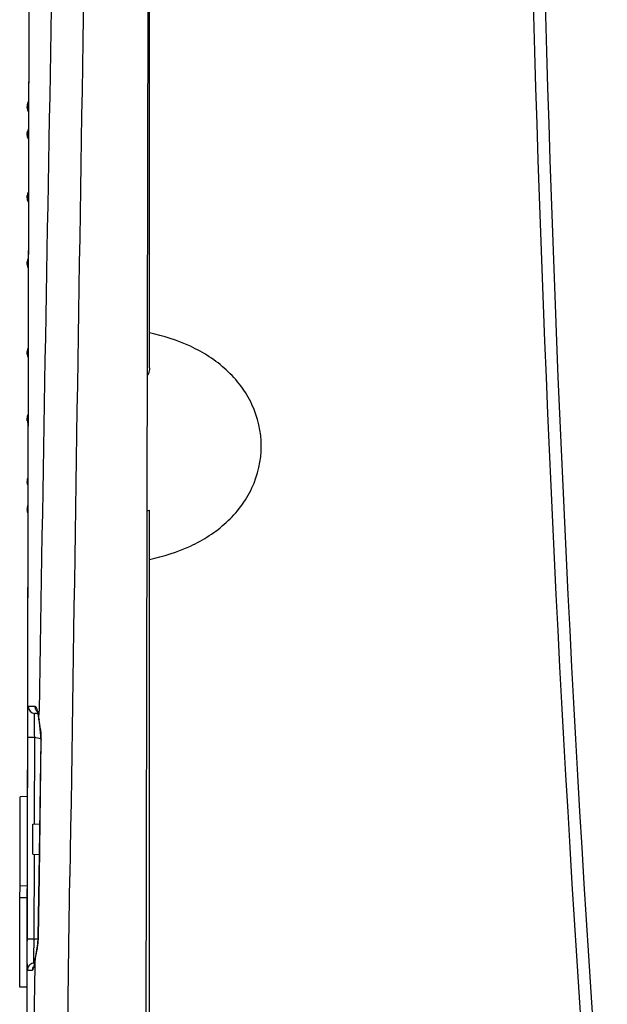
# Model space of a CAD drawing. Header units: millimetres. Extents: x 0 to 700, y 0 to 600.
# Tile 40 of 45: x 370 to 395, y 288 to 329. Entities that reach past the tile are written whole.
import ezdxf

# ---------------------------------------------------------------- set-up
doc = ezdxf.new("R2010")
doc.units = ezdxf.units.MM
doc.header["$LTSCALE"] = 39.111111
doc.layers.get('0').update_dxf_attribs({"linetype": 'CONTINUOUS'})
doc.layers.add('7_ALL_FEATURES', color=7, linetype='CONTINUOUS')

msp = doc.modelspace()

# ---------------------------------------------------------------- linework, layer by layer
at = {"color": 7, "linetype": 'CONTINUOUS'}
for p, q in [((375.652, 359.587), (375.458, 262.882)), ((375.658, 314.848), (375.658, 358.783)), ((370.627, 347.069), (370.459, 263.629)), ((370.522, 325.767), (370.522, 325.77)), ((370.532, 325.888), (370.526, 325.833)), ((370.523, 325.754), (370.524, 325.737)), ((370.524, 325.737), (370.531, 325.699)), ((370.523, 324.664), (370.522, 324.626)), ((370.522, 324.625), (370.522, 324.627)), ((370.522, 324.626), (370.522, 324.61)), ((370.522, 324.624), (370.523, 324.599)), ((370.522, 324.61), (370.53, 324.552)), ((370.532, 324.753), (370.523, 324.664)), ((370.53, 324.552), (370.551, 324.491)), ((370.545, 324.819), (370.532, 324.753)), ((370.545, 324.817), (370.532, 324.751)), ((370.575, 324.889), (370.545, 324.819)), ((370.56, 324.855), (370.545, 324.817)), ((370.583, 324.899), (370.575, 324.889)), ((370.551, 324.491), (370.582, 324.441)), ((370.525, 322.065), (370.522, 321.989)), ((370.541, 322.156), (370.525, 322.065)), ((370.577, 322.231), (370.554, 322.192)), ((370.522, 321.988), (370.522, 321.989)), ((370.522, 321.988), (370.522, 321.969)), ((370.522, 321.97), (370.524, 321.956)), ((370.522, 321.969), (370.529, 321.907)), ((370.529, 321.907), (370.55, 321.842)), ((370.55, 321.842), (370.576, 321.799)), ((370.525, 319.291), (370.522, 319.224)), ((370.522, 319.225), (370.524, 319.17)), ((370.522, 319.224), (370.524, 319.173)), ((370.522, 319.224), (370.522, 319.224)), ((370.525, 319.294), (370.523, 319.249)), ((370.54, 319.375), (370.525, 319.294)), ((370.572, 319.441), (370.54, 319.375)), ((370.524, 315.549), (370.522, 315.494)), ((370.522, 315.494), (370.525, 315.426)), ((370.529, 312.812), (370.522, 312.75)), ((370.522, 312.75), (370.522, 312.73)), ((370.522, 312.731), (370.525, 312.661)), ((370.522, 312.731), (370.522, 312.731)), ((370.522, 312.73), (370.522, 312.729)), ((370.522, 312.729), (370.525, 312.654)), ((370.525, 312.661), (370.538, 312.572)), ((370.55, 312.878), (370.529, 312.812)), ((370.558, 312.891), (370.55, 312.878)), ((370.553, 312.528), (370.558, 312.521)), ((370.555, 312.524), (370.558, 312.519)), ((370.522, 310.109), (370.522, 310.093)), ((370.522, 310.093), (370.522, 310.092)), ((370.522, 310.092), (370.523, 310.052)), ((370.523, 310.052), (370.532, 309.964)), ((370.532, 309.964), (370.546, 309.898)), ((370.546, 309.898), (370.552, 309.882)), ((370.523, 308.981), (370.522, 308.962)), ((370.523, 308.976), (370.522, 308.949)), ((370.522, 308.952), (370.522, 308.949)), ((370.522, 308.949), (370.522, 308.946)), ((370.522, 308.946), (370.522, 308.926)), ((370.534, 309.033), (370.523, 308.981)), ((370.526, 308.88), (370.532, 308.825)), ((370.543, 309.06), (370.534, 309.033)), ((370.551, 309.075), (370.543, 309.06)), ((375.658, 263.06), (375.658, 308.88)), ((370.545, 308.752), (370.55, 308.737)), ((370.545, 308.749), (370.55, 308.736)), ((370.21, 288.852), (370.226, 296.842)), ((370.526, 296.846), (370.226, 296.842)), ((370.758, 295.694), (371.04, 295.699)), ((370.758, 294.425), (370.758, 295.694)), ((370.758, 294.425), (371.021, 294.42)), ((370.519, 293.096), (370.219, 293.092)), ((370.518, 292.596), (370.218, 292.602)), ((370.51, 288.846), (370.21, 288.852))]:
    msp.add_line(p, q, dxfattribs=at)
at = {"color": 9, "linetype": 'CONTINUOUS'}
for p, q in [((370.522, 325.77), (370.524, 325.803)), ((370.524, 325.803), (370.524, 325.81)), ((370.522, 324.626), (370.524, 324.653)), ((370.524, 324.649), (370.524, 324.654)), ((370.522, 321.989), (370.524, 322.006)), ((370.524, 322.002), (370.524, 322.007)), ((370.522, 319.224), (370.524, 319.231)), ((370.524, 319.224), (370.524, 319.232)), ((370.522, 315.494), (370.524, 315.487)), ((370.522, 312.729), (370.524, 312.712)), ((370.522, 310.092), (370.524, 310.065)), ((370.522, 308.946), (370.524, 308.916)), ((370.524, 308.907), (370.524, 308.916)), ((372.276, 290.606), (372.318, 293.494)), ((371.887, 263.576), (372.276, 290.606))]:
    msp.add_line(p, q, dxfattribs=at)
at = {"color": 7, "linetype": 'CONTINUOUS'}
for points in [[(370.526, 325.833), (370.522, 325.789), (370.522, 325.77)], [(370.522, 325.767), (370.522, 325.761), (370.526, 325.718), (370.54, 325.668), (370.563, 325.619), (370.584, 325.59)], [(370.544, 325.963), (370.539, 325.939), (370.532, 325.888)], [(370.585, 326.055), (370.561, 326.015), (370.544, 325.963)], [(370.523, 324.599), (370.541, 324.514), (370.58, 324.442), (370.582, 324.44)], [(370.577, 322.232), (370.555, 322.197), (370.541, 322.156)], [(370.524, 319.173), (370.54, 319.09), (370.571, 319.03)], [(370.524, 319.17), (370.541, 319.087), (370.571, 319.03)], [(370.572, 319.441), (370.539, 319.373), (370.525, 319.291)], [(370.564, 315.676), (370.541, 315.632), (370.524, 315.549)], [(370.525, 315.426), (370.54, 315.344), (370.563, 315.295)], [(370.558, 312.891), (370.55, 312.876), (370.529, 312.81), (370.522, 312.748)], [(370.525, 312.654), (370.54, 312.565), (370.555, 312.524)], [(370.553, 310.232), (370.551, 310.228), (370.53, 310.167), (370.522, 310.109)], [(370.538, 310.191), (370.523, 310.12), (370.522, 310.112)], [(370.529, 309.999), (370.532, 309.966), (370.532, 309.965)], [(370.522, 308.93), (370.522, 308.927), (370.527, 308.877), (370.533, 308.819)], [(370.551, 309.074), (370.542, 309.056), (370.533, 309.029), (370.523, 308.976)], [(370.532, 308.825), (370.539, 308.776), (370.545, 308.752)], [(370.533, 308.819), (370.54, 308.773), (370.545, 308.749)]]:
    msp.add_lwpolyline(points, dxfattribs=at)
for centre, radius, start, end in [((1491.358, 360.06), 1100, 180, 185.069475), ((1491.358, 360.06), 1099.5, 180, 185.071787), ((373.717, 313.122), 4.665, 293.1802, 294.5844)]:
    msp.add_arc(centre, radius, start, end, dxfattribs=at)
at = {"color": 9, "linetype": 'CONTINUOUS'}
for centre, radius, start, end in [((371.317, 325.753), 0.795, 174.8395, 175.9119), ((371.818, 325.708), 1.298, 174.3171, 174.8429), ((373.366, 325.556), 2.853, 174.1269, 174.3538), ((373.391, 325.554), 2.879, 173.6011, 174.1487), ((372.375, 325.668), 1.856, 172.9306, 173.5917), ((370.824, 325.89), 0.289, 145.9712, 173.4788), ((370.682, 324.654), 0.158, 178.7476, 179.9373), ((371.227, 324.632), 0.704, 175.063, 175.8362), ((371.722, 324.588), 1.201, 173.2723, 175.0153), ((370.208, 322.073), 0.329, 359.1381, 359.9728), ((370.887, 322.006), 0.363, 178.2792, 179.9292), ((370.063, 315.46), 0.474, 0.1167, 1.7817), ((370.005, 312.644), 0.532, 0.7735, 6.2921), ((370.126, 312.646), 0.411, 0.1109, 0.7782), ((371.476, 310.108), 0.953, 184.564, 185.7084), ((371.657, 310.124), 1.135, 185.6062, 186.8355), ((371.442, 308.976), 0.92, 184.2953, 185.4947), ((373.034, 309.129), 2.52, 185.4938, 185.9916), ((373.021, 309.125), 2.506, 185.9176, 186.5992), ((372.472, 309.063), 1.954, 186.6445, 187.2266)]:
    msp.add_arc(centre, radius, start, end, dxfattribs=at)
for points, knots in [([(370.524, 325.802), (370.524, 325.802), (370.523, 325.803), (370.524, 325.803), (370.524, 325.803)], [0, 0, 0, 0, 0.162092, 1, 1, 1, 1]), ([(370.529, 325.844), (370.529, 325.838), (370.528, 325.829), (370.526, 325.816), (370.525, 325.808), (370.524, 325.803), (370.524, 325.802)], [0, 0, 0, 0, 0.3849, 0.709811, 0.91646, 1, 1, 1, 1]), ([(370.537, 325.923), (370.537, 325.913), (370.534, 325.886), (370.531, 325.86), (370.529, 325.844)], [0, 0, 0, 0, 0.386029, 1, 1, 1, 1]), ([(370.533, 325.897), (370.533, 325.899), (370.534, 325.907), (370.535, 325.915), (370.536, 325.92)], [0, 0, 0, 0, 0.314285, 1, 1, 1, 1]), ([(370.536, 325.92), (370.536, 325.92), (370.537, 325.921), (370.536, 325.922), (370.536, 325.924), (370.538, 325.924), (370.537, 325.923), (370.537, 325.923)], [0, 0, 0, 0, 0.161865, 0.503468, 0.739916, 0.848967, 1, 1, 1, 1]), ([(370.532, 324.692), (370.532, 324.688), (370.531, 324.681), (370.53, 324.669), (370.528, 324.658), (370.527, 324.652), (370.524, 324.644), (370.524, 324.648), (370.524, 324.649)], [0, 0, 0, 0, 0.233876, 0.441709, 0.695581, 0.876252, 0.938592, 1, 1, 1, 1]), ([(370.524, 324.657), (370.524, 324.659), (370.524, 324.668), (370.524, 324.677), (370.525, 324.683)], [0, 0, 0, 0, 0.215209, 1, 1, 1, 1]), ([(370.529, 324.729), (370.53, 324.736), (370.531, 324.745), (370.533, 324.756), (370.534, 324.761), (370.535, 324.764), (370.535, 324.765), (370.536, 324.766), (370.537, 324.764), (370.537, 324.762), (370.537, 324.759), (370.537, 324.757)], [0, 0, 0, 0, 0.441222, 0.607387, 0.734288, 0.7793, 0.8061, 0.816479, 0.828666, 0.885422, 1, 1, 1, 1]), ([(370.537, 324.757), (370.537, 324.753), (370.536, 324.731), (370.534, 324.709), (370.532, 324.692)], [0, 0, 0, 0, 0.194592, 1, 1, 1, 1]), ([(370.582, 324.865), (370.576, 324.857), (370.554, 324.824), (370.541, 324.786), (370.537, 324.758)], [0, 0, 0, 0, 0.256614, 1, 1, 1, 1]), ([(370.537, 322.068), (370.537, 322.061), (370.536, 322.047), (370.535, 322.026), (370.533, 322.01), (370.532, 321.999), (370.53, 321.992), (370.529, 321.987), (370.528, 321.984), (370.527, 321.982), (370.525, 321.982), (370.525, 321.985), (370.524, 321.991), (370.524, 321.998), (370.524, 322.002)], [0, 0, 0, 0, 0.194605, 0.393023, 0.568456, 0.643797, 0.70657, 0.75209, 0.783319, 0.802228, 0.811616, 0.832598, 0.874648, 1, 1, 1, 1]), ([(370.524, 322.017), (370.524, 322.027), (370.525, 322.041), (370.526, 322.054), (370.526, 322.057)], [0, 0, 0, 0, 0.758161, 1, 1, 1, 1]), ([(370.526, 322.057), (370.527, 322.062), (370.528, 322.071), (370.529, 322.082), (370.531, 322.091), (370.532, 322.096), (370.535, 322.098), (370.536, 322.095), (370.536, 322.092), (370.537, 322.083), (370.537, 322.076), (370.537, 322.072)], [0, 0, 0, 0, 0.213824, 0.395769, 0.527421, 0.596733, 0.623904, 0.645268, 0.687532, 0.817993, 1, 1, 1, 1]), ([(370.576, 322.136), (370.571, 322.131), (370.553, 322.113), (370.541, 322.09), (370.537, 322.073)], [0, 0, 0, 0, 0.275629, 1, 1, 1, 1]), ([(370.524, 319.251), (370.524, 319.258), (370.525, 319.269), (370.527, 319.285), (370.528, 319.295), (370.53, 319.299), (370.531, 319.302), (370.533, 319.301), (370.534, 319.299), (370.535, 319.296), (370.536, 319.288), (370.537, 319.275), (370.537, 319.264), (370.537, 319.258)], [0, 0, 0, 0, 0.203296, 0.364438, 0.478107, 0.514928, 0.533434, 0.545485, 0.566946, 0.601499, 0.651891, 0.805832, 1, 1, 1, 1]), ([(370.537, 319.258), (370.537, 319.251), (370.537, 319.237), (370.536, 319.22), (370.534, 319.208), (370.533, 319.201), (370.532, 319.195), (370.531, 319.191), (370.53, 319.188), (370.528, 319.188), (370.527, 319.191), (370.525, 319.196), (370.524, 319.208), (370.524, 319.218), (370.524, 319.224)], [0, 0, 0, 0, 0.204275, 0.394433, 0.472082, 0.538264, 0.593541, 0.633839, 0.655028, 0.666048, 0.684596, 0.71543, 0.830454, 1, 1, 1, 1]), ([(370.569, 319.281), (370.562, 319.278), (370.55, 319.273), (370.54, 319.263), (370.537, 319.259)], [0, 0, 0, 0, 0.595229, 1, 1, 1, 1]), ([(370.524, 315.488), (370.524, 315.494), (370.524, 315.505), (370.525, 315.518), (370.526, 315.526), (370.527, 315.529), (370.528, 315.531), (370.53, 315.531), (370.531, 315.528), (370.532, 315.525), (370.533, 315.519), (370.535, 315.509), (370.536, 315.494), (370.537, 315.482), (370.537, 315.475)], [0, 0, 0, 0, 0.188799, 0.336129, 0.382301, 0.412835, 0.431305, 0.442609, 0.464016, 0.504426, 0.56007, 0.626704, 0.795578, 1, 1, 1, 1]), ([(370.537, 315.461), (370.537, 315.454), (370.537, 315.444), (370.536, 315.432), (370.535, 315.426), (370.534, 315.421), (370.533, 315.419), (370.531, 315.417), (370.53, 315.42), (370.529, 315.423), (370.528, 315.429), (370.527, 315.436), (370.525, 315.448), (370.524, 315.465), (370.524, 315.48), (370.524, 315.488)], [0, 0, 0, 0, 0.178546, 0.253302, 0.311061, 0.349392, 0.373289, 0.385767, 0.401539, 0.435966, 0.484938, 0.545943, 0.619237, 0.801546, 1, 1, 1, 1]), ([(370.524, 312.713), (370.524, 312.716), (370.524, 312.723), (370.524, 312.731), (370.525, 312.735), (370.525, 312.737), (370.527, 312.738), (370.527, 312.737), (370.528, 312.735), (370.529, 312.732), (370.532, 312.721), (370.533, 312.711), (370.534, 312.703)], [0, 0, 0, 0, 0.189141, 0.327102, 0.374769, 0.40194, 0.414817, 0.43061, 0.457463, 0.495678, 0.611828, 1, 1, 1, 1]), ([(370.526, 312.661), (370.525, 312.674), (370.524, 312.691), (370.524, 312.708), (370.524, 312.713)], [0, 0, 0, 0, 0.762872, 1, 1, 1, 1]), ([(370.537, 312.647), (370.537, 312.643), (370.537, 312.636), (370.536, 312.628), (370.536, 312.624), (370.535, 312.621), (370.533, 312.623), (370.532, 312.625), (370.531, 312.629), (370.529, 312.636), (370.528, 312.648), (370.527, 312.656), (370.526, 312.661)], [0, 0, 0, 0, 0.183381, 0.315241, 0.358473, 0.380789, 0.407376, 0.435113, 0.475476, 0.605252, 0.786366, 1, 1, 1, 1]), ([(370.524, 310.065), (370.524, 310.068), (370.524, 310.078), (370.526, 310.068), (370.527, 310.065)], [0, 0, 0, 0, 0.493125, 1, 1, 1, 1]), ([(370.527, 310.065), (370.528, 310.062), (370.531, 310.044), (370.532, 310.027), (370.534, 310.012)], [0, 0, 0, 0, 0.184565, 1, 1, 1, 1]), ([(370.537, 309.962), (370.537, 309.96), (370.537, 309.958), (370.537, 309.955), (370.536, 309.954), (370.536, 309.954), (370.535, 309.954), (370.535, 309.955), (370.534, 309.958), (370.533, 309.963), (370.532, 309.973), (370.53, 309.982), (370.53, 309.989)], [0, 0, 0, 0, 0.117006, 0.152219, 0.175884, 0.188991, 0.198668, 0.223964, 0.267773, 0.393667, 0.559407, 1, 1, 1, 1]), ([(370.534, 310.012), (370.534, 310.007), (370.536, 309.99), (370.537, 309.974), (370.537, 309.962)], [0, 0, 0, 0, 0.291257, 1, 1, 1, 1]), ([(370.524, 308.916), (370.524, 308.916), (370.524, 308.917), (370.524, 308.916), (370.524, 308.916)], [0, 0, 0, 0, 0.510664, 1, 1, 1, 1]), ([(370.524, 308.916), (370.525, 308.911), (370.527, 308.895), (370.529, 308.88), (370.53, 308.87)], [0, 0, 0, 0, 0.342559, 1, 1, 1, 1]), ([(370.53, 308.87), (370.532, 308.855), (370.534, 308.83), (370.537, 308.806), (370.537, 308.796)], [0, 0, 0, 0, 0.621122, 1, 1, 1, 1]), ([(370.536, 308.798), (370.536, 308.799), (370.535, 308.805), (370.534, 308.812), (370.533, 308.817)], [0, 0, 0, 0, 0.156872, 1, 1, 1, 1]), ([(370.537, 308.796), (370.537, 308.796), (370.537, 308.794), (370.536, 308.797), (370.536, 308.798)], [0, 0, 0, 0, 0.246084, 1, 1, 1, 1])]:
    msp.add_open_spline(points, degree=3, knots=knots, dxfattribs=at)
for points in [[(370.524, 319.232), (370.524, 319.238), (370.524, 319.245), (370.524, 319.251)], [(370.525, 310.032), (370.524, 310.043), (370.524, 310.054), (370.524, 310.065)]]:
    msp.add_open_spline(points, degree=3, dxfattribs=at)
at = {"color": 7, "linetype": 'CONTINUOUS'}
for points, knots in [([(375.658, 306.804), (376.247, 306.93), (377.407, 307.292), (378.952, 308.277), (380.073, 309.747), (380.492, 311.56), (380.073, 313.373), (378.952, 314.843), (377.407, 315.827), (376.247, 316.189), (375.658, 316.315)], [0, 0, 0, 0, 0.125274, 0.250391, 0.375292, 0.499999, 0.624706, 0.749608, 0.874725, 1, 1, 1, 1]), ([(375.658, 314.848), (375.658, 314.765), (375.639, 314.651), (375.589, 314.55), (375.574, 314.526)], [0, 0, 0, 0, 0.74591, 1, 1, 1, 1])]:
    msp.add_open_spline(points, degree=3, knots=knots, dxfattribs=at)
at = {"layer": '7_ALL_FEATURES', "color": 7, "linetype": 'CONTINUOUS'}
for p, q in [((370.604, 335.564), (370.537, 302.096)), ((370.942, 300.433), (370.953, 300.401)), ((370.953, 300.401), (370.996, 300.206)), ((370.996, 300.206), (371.016, 300.064)), ((371.015, 300.067), (371.046, 299.83)), ((371.046, 299.83), (371.088, 299.401)), ((371.088, 299.401), (371.091, 299.202)), ((371.008, 293.514), (370.971, 290.96)), ((370.952, 290.655), (370.932, 290.5)), ((370.955, 290.685), (370.952, 290.654)), ((370.971, 290.927), (370.955, 290.685)), ((370.971, 290.96), (370.971, 290.927)), ((370.932, 290.5), (370.877, 290.162)), ((370.843, 289.929), (370.811, 289.76)), ((370.857, 290.024), (370.843, 289.929)), ((370.877, 290.162), (370.856, 290.021)), ((370.811, 289.76), (370.805, 289.737))]:
    msp.add_line(p, q, dxfattribs=at)
at = {"layer": '7_ALL_FEATURES', "color": 9, "linetype": 'CONTINUOUS'}
for p, q in [((371.018, 300.103), (371.023, 300.432)), ((371.015, 300.067), (371.018, 300.103)), ((371.016, 300.064), (371.015, 300.067)), ((370.532, 299.332), (370.514, 290.861)), ((370.826, 299.331), (370.532, 299.332)), ((370.826, 299.331), (370.819, 295.694)), ((371.036, 293.514), (371.118, 299.202)), ((371.091, 299.202), (371.118, 299.202)), ((370.816, 294.425), (370.809, 290.86)), ((371, 290.959), (371.036, 293.514)), ((370.809, 290.86), (370.514, 290.861)), ((370.971, 290.96), (371, 290.959)), ((370.853, 289.736), (370.857, 289.99)), ((370.857, 290.024), (370.856, 290.021)), ((370.856, 290.021), (370.857, 289.99))]:
    msp.add_line(p, q, dxfattribs=at)
at = {"layer": '7_ALL_FEATURES', "color": 7, "linetype": 'CONTINUOUS'}
msp.add_lwpolyline([(371.091, 299.202), (371.064, 297.373), (371.035, 295.349), (371.008, 293.514)], dxfattribs=at)
at = {"layer": '7_ALL_FEATURES', "color": 9, "linetype": 'CONTINUOUS'}
for centre, radius, start, end in [((14314.972, 72.7), 13945.808, 178.8218698, 179.0643326), ((29414.239, -136.327), 29045.101, 179.0219156, 179.1520833), ((370.867, 300.633), 0.3, 179.7863, 264.0756), ((371.16, 300.621), 0.3, 205.6231, 222.9943), ((375.159, 300.731), 4.188, 188.623, 189.1146), ((370.545, 297.352), 1.999, 74.109, 81.9104), ((370.537, 292.835), 1.993, 277.8499, 282.5828), ((367.753, 291.053), 3.25, 352.4496, 352.9062), ((370.835, 289.561), 0.295, 95.5501, 103.4082)]:
    msp.add_arc(centre, radius, start, end, dxfattribs=at)
at = {"layer": '7_ALL_FEATURES', "color": 7, "linetype": 'CONTINUOUS'}
for centre, radius, start, end in [((370.53, 297.37), 2.982, 82.5056, 84.1062), ((370.521, 292.818), 2.977, 275.4978, 275.9734)]:
    msp.add_arc(centre, radius, start, end, dxfattribs=at)
at = {"layer": '7_ALL_FEATURES', "color": 9, "linetype": 'CONTINUOUS'}
for points, knots in [([(370.567, 300.635), (370.564, 300.635), (370.559, 300.624), (370.556, 300.606), (370.551, 300.574), (370.546, 300.51), (370.541, 300.401), (370.537, 300.241), (370.535, 300.046), (370.533, 299.824), (370.532, 299.583), (370.532, 299.417), (370.532, 299.332)], [0, 0, 0, 0, 0.006483, 0.021399, 0.045435, 0.078519, 0.170705, 0.294708, 0.445851, 0.61833, 0.805456, 1, 1, 1, 1]), ([(370.86, 300.626), (370.826, 300.627), (370.728, 300.631), (370.631, 300.636), (370.567, 300.635)], [0, 0, 0, 0, 0.346887, 1, 1, 1, 1]), ([(370.957, 300.449), (370.945, 300.494), (370.928, 300.554), (370.882, 300.625), (370.86, 300.626)], [0, 0, 0, 0, 0.672998, 1, 1, 1, 1]), ([(370.817, 300.23), (370.81, 300.107), (370.813, 299.807), (370.819, 299.507), (370.826, 299.331)], [0, 0, 0, 0, 0.413176, 1, 1, 1, 1]), ([(370.836, 300.335), (370.833, 300.335), (370.827, 300.324), (370.824, 300.305), (370.819, 300.271), (370.818, 300.245), (370.817, 300.23)], [0, 0, 0, 0, 0.083706, 0.274191, 0.580342, 1, 1, 1, 1]), ([(370.877, 300.336), (370.873, 300.336), (370.859, 300.336), (370.845, 300.336), (370.836, 300.335)], [0, 0, 0, 0, 0.290191, 1, 1, 1, 1]), ([(370.966, 300.333), (370.957, 300.334), (370.928, 300.335), (370.898, 300.335), (370.877, 300.336)], [0, 0, 0, 0, 0.287681, 1, 1, 1, 1]), ([(370.983, 300.331), (370.981, 300.342), (370.973, 300.381), (370.964, 300.421), (370.957, 300.449)], [0, 0, 0, 0, 0.269734, 1, 1, 1, 1]), ([(371.018, 300.103), (371.016, 300.124), (371.006, 300.2), (370.994, 300.276), (370.983, 300.331)], [0, 0, 0, 0, 0.26977, 1, 1, 1, 1]), ([(371.055, 299.884), (371.052, 299.9), (371.041, 299.961), (371.031, 300.023), (371.024, 300.068)], [0, 0, 0, 0, 0.26151, 1, 1, 1, 1]), ([(371.118, 299.202), (371.119, 299.262), (371.115, 299.491), (371.083, 299.718), (371.055, 299.884)], [0, 0, 0, 0, 0.262484, 1, 1, 1, 1]), ([(370.514, 290.861), (370.514, 290.776), (370.514, 290.61), (370.514, 290.369), (370.514, 290.147), (370.515, 289.952), (370.517, 289.81), (370.52, 289.716), (370.522, 289.661), (370.524, 289.619), (370.527, 289.586), (370.53, 289.57), (370.533, 289.558), (370.535, 289.558)], [0, 0, 0, 0, 0.194475, 0.381589, 0.554154, 0.705495, 0.829769, 0.880224, 0.92222, 0.955386, 0.979428, 0.994193, 1, 1, 1, 1]), ([(370.809, 290.86), (370.807, 290.799), (370.798, 290.573), (370.793, 290.347), (370.792, 290.183)], [0, 0, 0, 0, 0.272196, 1, 1, 1, 1]), ([(370.93, 290.36), (370.934, 290.381), (370.951, 290.47), (370.965, 290.558), (370.974, 290.626)], [0, 0, 0, 0, 0.241534, 1, 1, 1, 1]), ([(370.978, 290.652), (370.981, 290.677), (370.992, 290.779), (370.998, 290.882), (371, 290.959)], [0, 0, 0, 0, 0.246637, 1, 1, 1, 1]), ([(370.886, 290.148), (370.89, 290.165), (370.904, 290.235), (370.919, 290.306), (370.93, 290.36)], [0, 0, 0, 0, 0.237855, 1, 1, 1, 1]), ([(370.766, 289.849), (370.702, 289.834), (370.581, 289.758), (370.535, 289.623), (370.535, 289.558)], [0, 0, 0, 0, 0.500142, 1, 1, 1, 1]), ([(370.792, 290.183), (370.792, 290.161), (370.791, 290.087), (370.792, 290.013), (370.793, 289.961)], [0, 0, 0, 0, 0.294326, 1, 1, 1, 1]), ([(370.793, 289.961), (370.794, 289.946), (370.795, 289.92), (370.797, 289.886), (370.8, 289.868), (370.803, 289.856), (370.806, 289.855)], [0, 0, 0, 0, 0.423697, 0.732631, 0.92355, 1, 1, 1, 1]), ([(370.82, 289.761), (370.823, 289.778), (370.838, 289.854), (370.849, 289.931), (370.857, 289.99)], [0, 0, 0, 0, 0.220352, 1, 1, 1, 1]), ([(370.857, 289.99), (370.859, 290.003), (370.867, 290.055), (370.878, 290.108), (370.886, 290.148)], [0, 0, 0, 0, 0.23502, 1, 1, 1, 1]), ([(370.535, 289.558), (370.546, 289.557), (370.615, 289.556), (370.684, 289.56), (370.743, 289.562)], [0, 0, 0, 0, 0.15322, 1, 1, 1, 1]), ([(370.743, 289.562), (370.75, 289.563), (370.768, 289.581), (370.795, 289.646), (370.81, 289.712), (370.82, 289.761)], [0, 0, 0, 0, 0.105594, 0.302262, 1, 1, 1, 1])]:
    msp.add_open_spline(points, degree=3, knots=knots, dxfattribs=at)
for points in [[(370.889, 300.492), (370.87, 300.533), (370.859, 300.58), (370.86, 300.626)], [(370.806, 289.855), (370.813, 289.855), (370.82, 289.855), (370.827, 289.854)], [(370.466, 263.634), (370.588, 272.335), (370.717, 281.036), (370.853, 289.736)], [(370.776, 289.697), (370.755, 289.656), (370.743, 289.609), (370.743, 289.562)]]:
    msp.add_open_spline(points, degree=3, dxfattribs=at)

doc.saveas('drawing.dxf')
